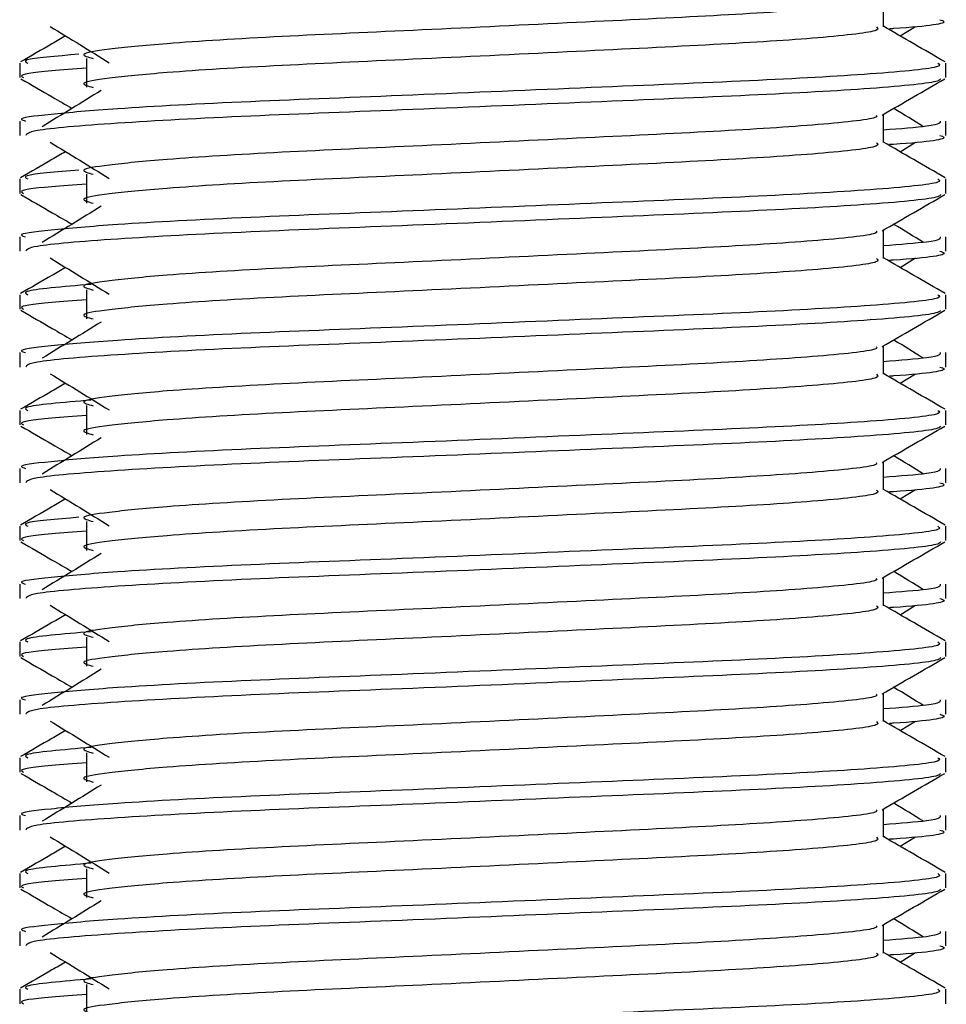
# Model space of a CAD drawing. Header units: millimetres. Extents: x 0 to 420, y 0 to 297.
# Tile 57 of 80: x 294.26 to 296, y 173.01 to 174.86. Entities that reach past the tile are written whole.
import ezdxf

# ---------------------------------------------------------------- set-up
doc = ezdxf.new("R2010")
doc.units = ezdxf.units.MM

msp = doc.modelspace()

# ---------------------------------------------------------------- linework, layer by layer
at = {"color": 7, "linetype": 'Continuous', "lineweight": 25}
for p, q in [((295.8862, 174.8453), (295.8862, 174.8984)), ((295.9176, 174.8282), (295.9467, 174.8461)), ((294.3875, 174.786), (294.3875, 174.7316)), ((294.2621, 174.777), (294.2621, 174.7498)), ((296.004, 174.7498), (296.004, 174.777)), ((295.8862, 174.6275), (295.8862, 174.6806)), ((294.2621, 174.6681), (294.2621, 174.641)), ((296.004, 174.641), (296.004, 174.6681)), ((295.9176, 174.6105), (295.9467, 174.6283)), ((294.3875, 174.5682), (294.3875, 174.5138)), ((294.2621, 174.5592), (294.2621, 174.5321)), ((296.004, 174.5321), (296.004, 174.5592)), ((295.8862, 174.4098), (295.8862, 174.4629)), ((294.2621, 174.4504), (294.2621, 174.4233)), ((296.004, 174.4233), (296.004, 174.4504)), ((295.9176, 174.3927), (295.9467, 174.4106)), ((294.2621, 174.3415), (294.2621, 174.3144)), ((294.3875, 174.3505), (294.3875, 174.2961)), ((296.004, 174.3144), (296.004, 174.3415)), ((294.2621, 174.2327), (294.2621, 174.2055)), ((295.8862, 174.1921), (295.8862, 174.2451)), ((296.004, 174.2055), (296.004, 174.2327)), ((295.9176, 174.175), (295.9467, 174.1929)), ((294.2621, 174.1238), (294.2621, 174.0966)), ((294.3875, 174.1328), (294.3875, 174.0783)), ((296.004, 174.0966), (296.004, 174.1238)), ((295.8862, 173.9743), (295.8862, 174.0274)), ((294.2621, 174.0149), (294.2621, 173.9878)), ((296.004, 173.9878), (296.004, 174.0149)), ((295.9176, 173.9573), (295.9467, 173.9751)), ((294.2621, 173.906), (294.2621, 173.8789)), ((294.3875, 173.915), (294.3875, 173.8606)), ((296.004, 173.8789), (296.004, 173.906)), ((295.8862, 173.7566), (295.8862, 173.8097)), ((294.2621, 173.7972), (294.2621, 173.77)), ((296.004, 173.77), (296.004, 173.7972)), ((295.9176, 173.7395), (295.9467, 173.7574)), ((294.3875, 173.6973), (294.3875, 173.6428)), ((294.2621, 173.6883), (294.2621, 173.6611)), ((296.004, 173.6611), (296.004, 173.6883)), ((295.8862, 173.5388), (295.8862, 173.5919)), ((294.2621, 173.5794), (294.2621, 173.5523)), ((296.004, 173.5523), (296.004, 173.5794)), ((295.9176, 173.5218), (295.9467, 173.5396)), ((294.3875, 173.4795), (294.3875, 173.4251)), ((294.2621, 173.4705), (294.2621, 173.4434)), ((296.004, 173.4434), (296.004, 173.4705)), ((294.2621, 173.3617), (294.2621, 173.3346)), ((295.8862, 173.3211), (295.8862, 173.3742)), ((296.004, 173.3346), (296.004, 173.3617)), ((295.9176, 173.304), (295.9467, 173.3219)), ((294.2621, 173.2528), (294.2621, 173.2256)), ((294.3875, 173.2618), (294.3875, 173.2074)), ((296.004, 173.2256), (296.004, 173.2528)), ((295.8862, 173.1033), (295.8862, 173.1564)), ((294.2621, 173.144), (294.2621, 173.1168)), ((296.004, 173.1168), (296.004, 173.144)), ((295.9176, 173.0863), (295.9467, 173.1041)), ((294.2621, 173.0351), (294.2621, 173.0079)), ((294.3875, 173.0441), (294.3875, 172.9896)), ((296.004, 173.0079), (296.004, 173.0351))]:
    msp.add_line(p, q, dxfattribs=at)
for points, knots in [([(295.8728, 174.8968), (295.8737, 174.8956), (295.8777, 174.8901), (295.7752, 174.8789), (295.5783, 174.8662), (295.3106, 174.8536), (295.02, 174.8392), (294.7447, 174.8272), (294.5413, 174.8148), (294.4241, 174.803), (294.3693, 174.7943), (294.3907, 174.7884), (294.4002, 174.7858)], [0, 0, 0, 0, 0.035107, 0.156135, 0.273953, 0.391653, 0.512699, 0.629093, 0.748412, 0.840135, 0.92875, 1, 1, 1, 1]), ([(294.3194, 174.8461), (294.338, 174.8347), (294.3751, 174.812), (294.4121, 174.7892), (294.4306, 174.7779)], [0, 0, 0, 0, 0.500011, 1, 1, 1, 1]), ([(295.8731, 174.8451), (295.8755, 174.843), (295.8827, 174.8367), (295.7767, 174.8245), (295.5779, 174.8118), (295.3107, 174.7991), (295.0199, 174.7848), (294.7447, 174.7727), (294.5413, 174.7604), (294.4241, 174.7485), (294.3693, 174.7398), (294.3907, 174.734), (294.4001, 174.7314)], [0, 0, 0, 0, 0.059132, 0.177163, 0.292064, 0.406849, 0.524898, 0.638409, 0.754774, 0.844226, 0.930647, 1, 1, 1, 1]), ([(296.0024, 174.7792), (295.9827, 174.7906), (295.9439, 174.813), (295.9052, 174.8354), (295.8862, 174.8464)], [0, 0, 0, 0, 0.508368, 1, 1, 1, 1]), ([(295.9927, 174.8587), (295.9959, 174.8577), (296.0121, 174.8525), (295.9728, 174.8462), (295.9005, 174.8416), (295.898, 174.8414)], [0, 0, 0, 0, 0.190296, 0.972093, 1, 1, 1, 1]), ([(294.3485, 174.8282), (294.34, 174.8233), (294.3117, 174.8069), (294.2834, 174.7906), (294.2637, 174.7792)], [0, 0, 0, 0, 0.303338, 1, 1, 1, 1]), ([(294.3733, 174.7938), (294.3306, 174.7901), (294.2629, 174.7843), (294.2733, 174.779), (294.2772, 174.777)], [0, 0, 0, 0, 0.6298517, 1, 1, 1, 1]), ([(295.9889, 174.777), (295.9917, 174.7749), (295.9998, 174.7686), (295.8774, 174.7565), (295.6475, 174.7438), (295.3386, 174.7311), (295.0022, 174.7167), (294.6842, 174.7047), (294.4478, 174.6923), (294.3154, 174.6805), (294.2549, 174.6734), (294.2696, 174.6691), (294.273, 174.6681)], [0, 0, 0, 0, 0.061077, 0.184512, 0.304677, 0.424721, 0.548174, 0.666888, 0.788581, 0.882129, 0.97251, 1, 1, 1, 1]), ([(294.3875, 174.7674), (294.3643, 174.7657), (294.2931, 174.7605), (294.2592, 174.755), (294.2674, 174.7508), (294.2693, 174.7498)], [0, 0, 0, 0, 0.270543, 0.831179, 1, 1, 1, 1]), ([(294.2642, 174.7476), (294.2839, 174.7362), (294.316, 174.7177), (294.3481, 174.6991), (294.3605, 174.6919)], [0, 0, 0, 0, 0.61317, 1, 1, 1, 1]), ([(295.9936, 174.7475), (295.9929, 174.7461), (295.9902, 174.7405), (295.8776, 174.7292), (295.6475, 174.7165), (295.3385, 174.7039), (295.0025, 174.6895), (294.683, 174.6775), (294.4316, 174.664), (294.2801, 174.6511), (294.2754, 174.644), (294.2734, 174.641)], [0, 0, 0, 0, 0.039912, 0.166158, 0.289058, 0.411836, 0.5381, 0.659517, 0.783982, 0.909693, 1, 1, 1, 1]), ([(295.8838, 174.6793), (295.9035, 174.6907), (295.9429, 174.7135), (295.9823, 174.7362), (296.002, 174.7476)], [0, 0, 0, 0, 0.499936, 1, 1, 1, 1]), ([(294.4156, 174.7256), (294.397, 174.7143), (294.3599, 174.6915), (294.3229, 174.6688), (294.3044, 174.6574)], [0, 0, 0, 0, 0.49999, 1, 1, 1, 1]), ([(295.8728, 174.6791), (295.8737, 174.6779), (295.8777, 174.6724), (295.7752, 174.6612), (295.5783, 174.6485), (295.3106, 174.6358), (295.02, 174.6215), (294.7447, 174.6094), (294.5413, 174.597), (294.4241, 174.5852), (294.3693, 174.5765), (294.3907, 174.5707), (294.4002, 174.568)], [0, 0, 0, 0, 0.035107, 0.156135, 0.273953, 0.391653, 0.512699, 0.629093, 0.748412, 0.840135, 0.92875, 1, 1, 1, 1]), ([(295.9618, 174.6574), (295.9432, 174.6688), (295.9245, 174.6803), (295.9058, 174.6918), (295.9056, 174.6919)], [0, 0, 0, 0, 0.989832, 1, 1, 1, 1]), ([(295.9931, 174.6681), (295.9936, 174.6649), (295.9945, 174.6594), (295.9176, 174.6534), (295.8862, 174.651)], [0, 0, 0, 0, 0.590683, 1, 1, 1, 1]), ([(295.9927, 174.641), (295.9959, 174.64), (296.0121, 174.6348), (295.9728, 174.6285), (295.9005, 174.6238), (295.898, 174.6237)], [0, 0, 0, 0, 0.190296, 0.972093, 1, 1, 1, 1]), ([(294.3194, 174.6283), (294.338, 174.617), (294.3751, 174.5942), (294.4121, 174.5715), (294.4306, 174.5601)], [0, 0, 0, 0, 0.500011, 1, 1, 1, 1]), ([(295.8731, 174.6274), (295.8755, 174.6253), (295.8827, 174.6189), (295.7767, 174.6068), (295.5779, 174.5941), (295.3107, 174.5814), (295.0199, 174.567), (294.7447, 174.555), (294.5413, 174.5426), (294.4241, 174.5308), (294.3693, 174.5221), (294.3907, 174.5162), (294.4001, 174.5136)], [0, 0, 0, 0, 0.059132, 0.177163, 0.292064, 0.406849, 0.524898, 0.638409, 0.754774, 0.844226, 0.930647, 1, 1, 1, 1]), ([(296.0024, 174.5614), (295.9827, 174.5728), (295.9439, 174.5952), (295.9052, 174.6176), (295.8862, 174.6287)], [0, 0, 0, 0, 0.508368, 1, 1, 1, 1]), ([(294.3485, 174.6105), (294.34, 174.6055), (294.3117, 174.5892), (294.2834, 174.5728), (294.2637, 174.5614)], [0, 0, 0, 0, 0.3033381, 1, 1, 1, 1]), ([(294.3733, 174.576), (294.3306, 174.5724), (294.2629, 174.5666), (294.2733, 174.5612), (294.2772, 174.5592)], [0, 0, 0, 0, 0.6298517, 1, 1, 1, 1]), ([(295.9889, 174.5592), (295.9917, 174.5572), (295.9998, 174.5509), (295.8774, 174.5387), (295.6475, 174.526), (295.3386, 174.5133), (295.0022, 174.499), (294.6842, 174.4869), (294.4478, 174.4746), (294.3154, 174.4627), (294.2549, 174.4556), (294.2696, 174.4514), (294.273, 174.4504)], [0, 0, 0, 0, 0.061077, 0.184512, 0.304677, 0.424721, 0.548174, 0.666888, 0.788581, 0.882129, 0.97251, 1, 1, 1, 1]), ([(294.3875, 174.5497), (294.3643, 174.548), (294.2931, 174.5428), (294.2592, 174.5373), (294.2674, 174.5331), (294.2693, 174.5321)], [0, 0, 0, 0, 0.270543, 0.831179, 1, 1, 1, 1]), ([(294.2642, 174.5299), (294.2839, 174.5185), (294.316, 174.4999), (294.3481, 174.4813), (294.3605, 174.4741)], [0, 0, 0, 0, 0.61317, 1, 1, 1, 1]), ([(295.9936, 174.5298), (295.9929, 174.5284), (295.9902, 174.5228), (295.8776, 174.5115), (295.6475, 174.4988), (295.3385, 174.4861), (295.0025, 174.4718), (294.683, 174.4597), (294.4316, 174.4462), (294.2801, 174.4334), (294.2754, 174.4263), (294.2734, 174.4233)], [0, 0, 0, 0, 0.039912, 0.166158, 0.289058, 0.411836, 0.5381, 0.659517, 0.783982, 0.909693, 1, 1, 1, 1]), ([(295.8838, 174.4615), (295.9035, 174.4729), (295.9429, 174.4957), (295.9823, 174.5185), (296.002, 174.5299)], [0, 0, 0, 0, 0.499936, 1, 1, 1, 1]), ([(294.4156, 174.5079), (294.397, 174.4965), (294.3599, 174.4738), (294.3229, 174.4511), (294.3044, 174.4397)], [0, 0, 0, 0, 0.49999, 1, 1, 1, 1]), ([(295.9618, 174.4397), (295.9432, 174.4511), (295.9245, 174.4625), (295.9058, 174.474), (295.9056, 174.4741)], [0, 0, 0, 0, 0.989832, 1, 1, 1, 1]), ([(295.8728, 174.4613), (295.8737, 174.4601), (295.8777, 174.4546), (295.7752, 174.4434), (295.5783, 174.4308), (295.3106, 174.4181), (295.02, 174.4037), (294.7447, 174.3917), (294.5413, 174.3793), (294.4241, 174.3675), (294.3693, 174.3588), (294.3907, 174.3529), (294.4002, 174.3503)], [0, 0, 0, 0, 0.035107, 0.156135, 0.273953, 0.391653, 0.512699, 0.629093, 0.748412, 0.840135, 0.92875, 1, 1, 1, 1]), ([(295.9931, 174.4504), (295.9936, 174.4472), (295.9945, 174.4417), (295.9176, 174.4357), (295.8862, 174.4332)], [0, 0, 0, 0, 0.590683, 1, 1, 1, 1]), ([(295.9927, 174.4233), (295.9959, 174.4222), (296.0121, 174.417), (295.9728, 174.4107), (295.9005, 174.4061), (295.898, 174.4059)], [0, 0, 0, 0, 0.190296, 0.972093, 1, 1, 1, 1]), ([(294.3194, 174.4106), (294.338, 174.3992), (294.3751, 174.3765), (294.4121, 174.3538), (294.4306, 174.3424)], [0, 0, 0, 0, 0.500011, 1, 1, 1, 1]), ([(295.8731, 174.4096), (295.8755, 174.4075), (295.8827, 174.4012), (295.7767, 174.389), (295.5779, 174.3763), (295.3107, 174.3637), (295.0199, 174.3493), (294.7447, 174.3372), (294.5413, 174.3249), (294.4241, 174.3131), (294.3693, 174.3044), (294.3907, 174.2985), (294.4001, 174.2959)], [0, 0, 0, 0, 0.059132, 0.1771634, 0.2920638, 0.4068492, 0.5248979, 0.6384095, 0.7547738, 0.8442256, 0.9306466, 1, 1, 1, 1]), ([(296.0024, 174.3437), (295.9827, 174.3551), (295.9439, 174.3775), (295.9052, 174.3999), (295.8862, 174.4109)], [0, 0, 0, 0, 0.508368, 1, 1, 1, 1]), ([(294.3485, 174.3927), (294.34, 174.3878), (294.3117, 174.3714), (294.2834, 174.3551), (294.2637, 174.3437)], [0, 0, 0, 0, 0.303338, 1, 1, 1, 1]), ([(294.3968, 174.3609), (294.3428, 174.3564), (294.2633, 174.3497), (294.2738, 174.3435), (294.2772, 174.3415)], [0, 0, 0, 0, 0.678995, 1, 1, 1, 1]), ([(295.9889, 174.3415), (295.9917, 174.3394), (295.9998, 174.3331), (295.8774, 174.321), (295.6475, 174.3083), (295.3386, 174.2956), (295.0022, 174.2812), (294.6842, 174.2692), (294.4478, 174.2568), (294.3154, 174.245), (294.2549, 174.2379), (294.2696, 174.2336), (294.273, 174.2327)], [0, 0, 0, 0, 0.061077, 0.184512, 0.304677, 0.424721, 0.548174, 0.666888, 0.788581, 0.882129, 0.97251, 1, 1, 1, 1]), ([(294.3875, 174.3319), (294.3643, 174.3303), (294.2931, 174.325), (294.2592, 174.3195), (294.2674, 174.3153), (294.2693, 174.3144)], [0, 0, 0, 0, 0.270543, 0.831179, 1, 1, 1, 1]), ([(294.2642, 174.3122), (294.2839, 174.3008), (294.316, 174.2822), (294.3481, 174.2636), (294.3605, 174.2564)], [0, 0, 0, 0, 0.61317, 1, 1, 1, 1]), ([(295.9936, 174.312), (295.9929, 174.3107), (295.9902, 174.305), (295.8776, 174.2938), (295.6475, 174.2811), (295.3385, 174.2684), (295.0025, 174.254), (294.683, 174.242), (294.4316, 174.2285), (294.2801, 174.2157), (294.2754, 174.2085), (294.2734, 174.2055)], [0, 0, 0, 0, 0.039912, 0.166158, 0.289058, 0.411836, 0.5381, 0.659517, 0.783982, 0.909693, 1, 1, 1, 1]), ([(295.8838, 174.2438), (295.9035, 174.2552), (295.9429, 174.278), (295.9823, 174.3008), (296.002, 174.3122)], [0, 0, 0, 0, 0.499936, 1, 1, 1, 1]), ([(294.4156, 174.2901), (294.397, 174.2788), (294.3599, 174.256), (294.3229, 174.2333), (294.3044, 174.2219)], [0, 0, 0, 0, 0.49999, 1, 1, 1, 1]), ([(295.9618, 174.2219), (295.9432, 174.2333), (295.9245, 174.2448), (295.9058, 174.2563), (295.9056, 174.2564)], [0, 0, 0, 0, 0.989832, 1, 1, 1, 1]), ([(295.8728, 174.2436), (295.8737, 174.2424), (295.8777, 174.2369), (295.7752, 174.2257), (295.5783, 174.213), (295.3106, 174.2003), (295.02, 174.186), (294.7447, 174.1739), (294.5413, 174.1616), (294.4241, 174.1497), (294.3693, 174.1411), (294.3907, 174.1352), (294.4002, 174.1326)], [0, 0, 0, 0, 0.035107, 0.156135, 0.273953, 0.391653, 0.512699, 0.629093, 0.748412, 0.840135, 0.92875, 1, 1, 1, 1]), ([(295.9931, 174.2327), (295.9936, 174.2294), (295.9945, 174.2239), (295.9176, 174.2179), (295.8862, 174.2155)], [0, 0, 0, 0, 0.590683, 1, 1, 1, 1]), ([(296.0024, 174.1259), (295.9827, 174.1373), (295.9439, 174.1597), (295.9052, 174.1822), (295.8862, 174.1932)], [0, 0, 0, 0, 0.508368, 1, 1, 1, 1]), ([(295.9927, 174.2055), (295.9959, 174.2045), (296.0121, 174.1993), (295.9728, 174.193), (295.9005, 174.1883), (295.898, 174.1882)], [0, 0, 0, 0, 0.190296, 0.972093, 1, 1, 1, 1]), ([(294.3485, 174.175), (294.34, 174.17), (294.3117, 174.1537), (294.2834, 174.1373), (294.2637, 174.1259)], [0, 0, 0, 0, 0.303338, 1, 1, 1, 1]), ([(294.3194, 174.1929), (294.338, 174.1815), (294.3751, 174.1588), (294.4121, 174.136), (294.4306, 174.1247)], [0, 0, 0, 0, 0.500011, 1, 1, 1, 1]), ([(295.8731, 174.1919), (295.8755, 174.1898), (295.8827, 174.1834), (295.7767, 174.1713), (295.5779, 174.1586), (295.3107, 174.1459), (295.0199, 174.1315), (294.7447, 174.1195), (294.5413, 174.1071), (294.4241, 174.0953), (294.3693, 174.0866), (294.3907, 174.0808), (294.4001, 174.0781)], [0, 0, 0, 0, 0.059132, 0.177163, 0.292064, 0.406849, 0.524898, 0.638409, 0.754774, 0.844226, 0.930647, 1, 1, 1, 1]), ([(294.3968, 174.1432), (294.3428, 174.1386), (294.2633, 174.1319), (294.2738, 174.1257), (294.2772, 174.1238)], [0, 0, 0, 0, 0.678995, 1, 1, 1, 1]), ([(295.9889, 174.1238), (295.9917, 174.1217), (295.9998, 174.1154), (295.8774, 174.1032), (295.6475, 174.0905), (295.3386, 174.0779), (295.0022, 174.0635), (294.6842, 174.0514), (294.4478, 174.0391), (294.3154, 174.0273), (294.2549, 174.0201), (294.2696, 174.0159), (294.273, 174.0149)], [0, 0, 0, 0, 0.061077, 0.184512, 0.304677, 0.424721, 0.548174, 0.666888, 0.788581, 0.882129, 0.97251, 1, 1, 1, 1]), ([(294.3875, 174.1142), (294.3643, 174.1125), (294.2931, 174.1073), (294.2592, 174.1018), (294.2674, 174.0976), (294.2693, 174.0966)], [0, 0, 0, 0, 0.270543, 0.831179, 1, 1, 1, 1]), ([(294.2642, 174.0944), (294.2839, 174.083), (294.316, 174.0644), (294.3481, 174.0458), (294.3605, 174.0386)], [0, 0, 0, 0, 0.61317, 1, 1, 1, 1]), ([(295.9936, 174.0943), (295.9929, 174.0929), (295.9902, 174.0873), (295.8776, 174.076), (295.6475, 174.0633), (295.3385, 174.0506), (295.0025, 174.0363), (294.683, 174.0242), (294.4316, 174.0108), (294.2801, 173.9979), (294.2754, 173.9908), (294.2734, 173.9878)], [0, 0, 0, 0, 0.039912, 0.166158, 0.289058, 0.411836, 0.5381, 0.659517, 0.783982, 0.909693, 1, 1, 1, 1]), ([(295.8838, 174.026), (295.9035, 174.0374), (295.9429, 174.0602), (295.9823, 174.083), (296.002, 174.0944)], [0, 0, 0, 0, 0.499936, 1, 1, 1, 1]), ([(294.4156, 174.0724), (294.397, 174.061), (294.3599, 174.0383), (294.3229, 174.0156), (294.3044, 174.0042)], [0, 0, 0, 0, 0.49999, 1, 1, 1, 1]), ([(295.9618, 174.0042), (295.9432, 174.0156), (295.9245, 174.0271), (295.9058, 174.0385), (295.9056, 174.0386)], [0, 0, 0, 0, 0.989832, 1, 1, 1, 1]), ([(295.8728, 174.0259), (295.8737, 174.0246), (295.8777, 174.0192), (295.7752, 174.008), (295.5783, 173.9953), (295.3106, 173.9826), (295.02, 173.9682), (294.7447, 173.9562), (294.5413, 173.9438), (294.4241, 173.932), (294.3693, 173.9233), (294.3907, 173.9174), (294.4002, 173.9148)], [0, 0, 0, 0, 0.035107, 0.156135, 0.273953, 0.391653, 0.512699, 0.629093, 0.748412, 0.840135, 0.92875, 1, 1, 1, 1]), ([(295.9931, 174.0149), (295.9936, 174.0117), (295.9945, 174.0062), (295.9176, 174.0002), (295.8862, 173.9977)], [0, 0, 0, 0, 0.590683, 1, 1, 1, 1]), ([(294.3194, 173.9751), (294.338, 173.9637), (294.3751, 173.941), (294.4121, 173.9183), (294.4306, 173.9069)], [0, 0, 0, 0, 0.500011, 1, 1, 1, 1]), ([(295.8731, 173.9741), (295.8755, 173.972), (295.8827, 173.9657), (295.7767, 173.9535), (295.5779, 173.9408), (295.3107, 173.9282), (295.0199, 173.9138), (294.7447, 173.9018), (294.5413, 173.8894), (294.4241, 173.8776), (294.3693, 173.8689), (294.3907, 173.863), (294.4001, 173.8604)], [0, 0, 0, 0, 0.059132, 0.177163, 0.292064, 0.406849, 0.524898, 0.638409, 0.754774, 0.844226, 0.930647, 1, 1, 1, 1]), ([(296.0024, 173.9082), (295.9827, 173.9196), (295.9439, 173.942), (295.9052, 173.9644), (295.8862, 173.9754)], [0, 0, 0, 0, 0.508368, 1, 1, 1, 1]), ([(295.9927, 173.9878), (295.9959, 173.9868), (296.0121, 173.9816), (295.9728, 173.9753), (295.9005, 173.9706), (295.898, 173.9704)], [0, 0, 0, 0, 0.190296, 0.972093, 1, 1, 1, 1]), ([(294.3485, 173.9573), (294.34, 173.9523), (294.3117, 173.9359), (294.2834, 173.9196), (294.2637, 173.9082)], [0, 0, 0, 0, 0.303338, 1, 1, 1, 1]), ([(294.3733, 173.9228), (294.3306, 173.9192), (294.2629, 173.9134), (294.2733, 173.908), (294.2772, 173.906)], [0, 0, 0, 0, 0.629852, 1, 1, 1, 1]), ([(295.9889, 173.906), (295.9917, 173.9039), (295.9998, 173.8976), (295.8774, 173.8855), (295.6475, 173.8728), (295.3386, 173.8601), (295.0022, 173.8457), (294.6842, 173.8337), (294.4478, 173.8213), (294.3154, 173.8095), (294.2549, 173.8024), (294.2696, 173.7982), (294.273, 173.7972)], [0, 0, 0, 0, 0.061077, 0.184512, 0.304677, 0.424721, 0.548174, 0.666888, 0.788581, 0.882129, 0.97251, 1, 1, 1, 1]), ([(294.3875, 173.8965), (294.3643, 173.8948), (294.2931, 173.8896), (294.2592, 173.884), (294.2674, 173.8798), (294.2693, 173.8789)], [0, 0, 0, 0, 0.270543, 0.831179, 1, 1, 1, 1]), ([(294.2642, 173.8767), (294.2839, 173.8653), (294.316, 173.8467), (294.3481, 173.8281), (294.3605, 173.8209)], [0, 0, 0, 0, 0.61317, 1, 1, 1, 1]), ([(295.9936, 173.8765), (295.9929, 173.8752), (295.9902, 173.8696), (295.8776, 173.8583), (295.6475, 173.8456), (295.3385, 173.8329), (295.0025, 173.8185), (294.683, 173.8065), (294.4316, 173.793), (294.2801, 173.7802), (294.2754, 173.773), (294.2734, 173.77)], [0, 0, 0, 0, 0.039912, 0.166158, 0.289058, 0.411836, 0.5381, 0.659517, 0.783982, 0.909693, 1, 1, 1, 1]), ([(295.8838, 173.8083), (295.9035, 173.8197), (295.9429, 173.8425), (295.9823, 173.8653), (296.002, 173.8767)], [0, 0, 0, 0, 0.499936, 1, 1, 1, 1]), ([(294.4156, 173.8547), (294.397, 173.8433), (294.3599, 173.8206), (294.3229, 173.7978), (294.3044, 173.7865)], [0, 0, 0, 0, 0.49999, 1, 1, 1, 1]), ([(295.8728, 173.8081), (295.8737, 173.8069), (295.8777, 173.8014), (295.7752, 173.7902), (295.5783, 173.7775), (295.3106, 173.7649), (295.02, 173.7505), (294.7447, 173.7384), (294.5413, 173.7261), (294.4241, 173.7143), (294.3693, 173.7056), (294.3907, 173.6997), (294.4002, 173.6971)], [0, 0, 0, 0, 0.035107, 0.156135, 0.273953, 0.391653, 0.512699, 0.629093, 0.748412, 0.840135, 0.92875, 1, 1, 1, 1]), ([(295.9618, 173.7865), (295.9432, 173.7978), (295.9245, 173.8093), (295.9058, 173.8208), (295.9056, 173.8209)], [0, 0, 0, 0, 0.989832, 1, 1, 1, 1]), ([(295.9931, 173.7972), (295.9936, 173.7939), (295.9945, 173.7884), (295.9176, 173.7824), (295.8862, 173.78)], [0, 0, 0, 0, 0.590683, 1, 1, 1, 1]), ([(295.9927, 173.77), (295.9959, 173.769), (296.0121, 173.7638), (295.9728, 173.7575), (295.9005, 173.7529), (295.898, 173.7527)], [0, 0, 0, 0, 0.190296, 0.972093, 1, 1, 1, 1]), ([(294.3194, 173.7574), (294.338, 173.746), (294.3751, 173.7233), (294.4121, 173.7005), (294.4306, 173.6892)], [0, 0, 0, 0, 0.500011, 1, 1, 1, 1]), ([(295.8731, 173.7564), (295.8755, 173.7543), (295.8827, 173.748), (295.7767, 173.7358), (295.5779, 173.7231), (295.3107, 173.7104), (295.0199, 173.6961), (294.7447, 173.684), (294.5413, 173.6716), (294.4241, 173.6598), (294.3693, 173.6511), (294.3907, 173.6453), (294.4001, 173.6427)], [0, 0, 0, 0, 0.059132, 0.177163, 0.292064, 0.406849, 0.524898, 0.638409, 0.754774, 0.844226, 0.930647, 1, 1, 1, 1]), ([(296.0024, 173.6905), (295.9827, 173.7018), (295.9439, 173.7243), (295.9052, 173.7467), (295.8862, 173.7577)], [0, 0, 0, 0, 0.508368, 1, 1, 1, 1]), ([(294.3485, 173.7395), (294.34, 173.7346), (294.3117, 173.7182), (294.2834, 173.7018), (294.2637, 173.6905)], [0, 0, 0, 0, 0.303338, 1, 1, 1, 1]), ([(294.3968, 173.7077), (294.3428, 173.7032), (294.2633, 173.6964), (294.2738, 173.6903), (294.2772, 173.6883)], [0, 0, 0, 0, 0.678995, 1, 1, 1, 1]), ([(295.9889, 173.6883), (295.9917, 173.6862), (295.9998, 173.6799), (295.8774, 173.6678), (295.6475, 173.6551), (295.3386, 173.6424), (295.0022, 173.628), (294.6842, 173.616), (294.4478, 173.6036), (294.3154, 173.5918), (294.2549, 173.5847), (294.2696, 173.5804), (294.273, 173.5794)], [0, 0, 0, 0, 0.061077, 0.184512, 0.304677, 0.424721, 0.548174, 0.666888, 0.788581, 0.882129, 0.97251, 1, 1, 1, 1]), ([(294.3875, 173.6787), (294.3643, 173.677), (294.2931, 173.6718), (294.2592, 173.6663), (294.2674, 173.6621), (294.2693, 173.6611)], [0, 0, 0, 0, 0.270543, 0.831179, 1, 1, 1, 1]), ([(294.2642, 173.6589), (294.2839, 173.6475), (294.316, 173.629), (294.3481, 173.6104), (294.3605, 173.6032)], [0, 0, 0, 0, 0.61317, 1, 1, 1, 1]), ([(295.9936, 173.6588), (295.9929, 173.6574), (295.9902, 173.6518), (295.8776, 173.6405), (295.6475, 173.6278), (295.3385, 173.6152), (295.0025, 173.6008), (294.683, 173.5888), (294.4316, 173.5753), (294.2801, 173.5624), (294.2754, 173.5553), (294.2734, 173.5523)], [0, 0, 0, 0, 0.0399117, 0.1661575, 0.2890582, 0.4118359, 0.5381002, 0.6595169, 0.7839817, 0.9096926, 1, 1, 1, 1]), ([(295.8838, 173.5906), (295.9035, 173.6019), (295.9429, 173.6248), (295.9823, 173.6475), (296.002, 173.6589)], [0, 0, 0, 0, 0.499936, 1, 1, 1, 1]), ([(294.4156, 173.6369), (294.397, 173.6255), (294.3599, 173.6028), (294.3229, 173.5801), (294.3044, 173.5687)], [0, 0, 0, 0, 0.49999, 1, 1, 1, 1]), ([(295.9618, 173.5687), (295.9432, 173.5801), (295.9245, 173.5916), (295.9058, 173.6031), (295.9056, 173.6032)], [0, 0, 0, 0, 0.989832, 1, 1, 1, 1]), ([(295.8728, 173.5904), (295.8737, 173.5892), (295.8777, 173.5837), (295.7752, 173.5725), (295.5783, 173.5598), (295.3106, 173.5471), (295.02, 173.5327), (294.7447, 173.5207), (294.5413, 173.5083), (294.4241, 173.4965), (294.3693, 173.4878), (294.3907, 173.482), (294.4002, 173.4793)], [0, 0, 0, 0, 0.035107, 0.156135, 0.273953, 0.391653, 0.512699, 0.629093, 0.748412, 0.840135, 0.92875, 1, 1, 1, 1]), ([(295.9931, 173.5794), (295.9936, 173.5762), (295.9945, 173.5707), (295.9176, 173.5647), (295.8862, 173.5623)], [0, 0, 0, 0, 0.590683, 1, 1, 1, 1]), ([(295.9927, 173.5523), (295.9959, 173.5513), (296.0121, 173.5461), (295.9728, 173.5398), (295.9005, 173.5351), (295.898, 173.535)], [0, 0, 0, 0, 0.190296, 0.972093, 1, 1, 1, 1]), ([(294.3194, 173.5396), (294.338, 173.5283), (294.3751, 173.5055), (294.4121, 173.4828), (294.4306, 173.4714)], [0, 0, 0, 0, 0.500011, 1, 1, 1, 1]), ([(295.8731, 173.5387), (295.8755, 173.5366), (295.8827, 173.5302), (295.7767, 173.5181), (295.5779, 173.5054), (295.3107, 173.4927), (295.0199, 173.4783), (294.7447, 173.4663), (294.5413, 173.4539), (294.4241, 173.4421), (294.3693, 173.4334), (294.3907, 173.4275), (294.4001, 173.4249)], [0, 0, 0, 0, 0.059132, 0.177163, 0.292064, 0.406849, 0.524898, 0.638409, 0.754774, 0.844226, 0.930647, 1, 1, 1, 1]), ([(296.0024, 173.4727), (295.9827, 173.4841), (295.9439, 173.5065), (295.9052, 173.5289), (295.8862, 173.54)], [0, 0, 0, 0, 0.508368, 1, 1, 1, 1]), ([(294.3485, 173.5218), (294.34, 173.5168), (294.3117, 173.5005), (294.2834, 173.4841), (294.2637, 173.4727)], [0, 0, 0, 0, 0.303338, 1, 1, 1, 1]), ([(294.3968, 173.49), (294.3428, 173.4854), (294.2633, 173.4787), (294.2738, 173.4725), (294.2772, 173.4705)], [0, 0, 0, 0, 0.678995, 1, 1, 1, 1]), ([(295.9889, 173.4705), (295.9917, 173.4685), (295.9998, 173.4622), (295.8774, 173.45), (295.6475, 173.4373), (295.3386, 173.4246), (295.0022, 173.4103), (294.6842, 173.3982), (294.4478, 173.3859), (294.3154, 173.374), (294.2549, 173.3669), (294.2696, 173.3627), (294.273, 173.3617)], [0, 0, 0, 0, 0.061077, 0.184512, 0.304677, 0.424721, 0.548174, 0.666888, 0.788581, 0.882129, 0.97251, 1, 1, 1, 1]), ([(294.3875, 173.461), (294.3643, 173.4593), (294.2931, 173.4541), (294.2592, 173.4486), (294.2674, 173.4444), (294.2693, 173.4434)], [0, 0, 0, 0, 0.270543, 0.831179, 1, 1, 1, 1]), ([(294.2642, 173.4412), (294.2839, 173.4298), (294.316, 173.4112), (294.3481, 173.3926), (294.3605, 173.3854)], [0, 0, 0, 0, 0.61317, 1, 1, 1, 1]), ([(295.9936, 173.441), (295.9929, 173.4397), (295.9902, 173.4341), (295.8776, 173.4228), (295.6475, 173.4101), (295.3385, 173.3974), (295.0025, 173.383), (294.683, 173.371), (294.4316, 173.3575), (294.2801, 173.3447), (294.2754, 173.3375), (294.2734, 173.3346)], [0, 0, 0, 0, 0.039912, 0.166158, 0.289058, 0.411836, 0.5381, 0.659517, 0.783982, 0.909693, 1, 1, 1, 1]), ([(295.8838, 173.3728), (295.9035, 173.3842), (295.9429, 173.407), (295.9823, 173.4298), (296.002, 173.4412)], [0, 0, 0, 0, 0.499936, 1, 1, 1, 1]), ([(294.4156, 173.4192), (294.397, 173.4078), (294.3599, 173.3851), (294.3229, 173.3623), (294.3044, 173.351)], [0, 0, 0, 0, 0.49999, 1, 1, 1, 1]), ([(295.9618, 173.351), (295.9432, 173.3623), (295.9245, 173.3738), (295.9058, 173.3853), (295.9056, 173.3854)], [0, 0, 0, 0, 0.989832, 1, 1, 1, 1]), ([(295.8728, 173.3726), (295.8737, 173.3714), (295.8777, 173.3659), (295.7752, 173.3547), (295.5783, 173.3421), (295.3106, 173.3294), (295.02, 173.315), (294.7447, 173.303), (294.5413, 173.2906), (294.4241, 173.2788), (294.3693, 173.2701), (294.3907, 173.2642), (294.4002, 173.2616)], [0, 0, 0, 0, 0.035107, 0.156135, 0.273953, 0.391653, 0.512699, 0.629093, 0.748412, 0.840135, 0.92875, 1, 1, 1, 1]), ([(295.9931, 173.3617), (295.9936, 173.3584), (295.9945, 173.3529), (295.9176, 173.347), (295.8862, 173.3445)], [0, 0, 0, 0, 0.590683, 1, 1, 1, 1]), ([(295.9927, 173.3346), (295.9959, 173.3335), (296.0121, 173.3283), (295.9728, 173.322), (295.9005, 173.3174), (295.898, 173.3172)], [0, 0, 0, 0, 0.190296, 0.972093, 1, 1, 1, 1]), ([(294.3194, 173.3219), (294.338, 173.3105), (294.3751, 173.2878), (294.4121, 173.2651), (294.4306, 173.2537)], [0, 0, 0, 0, 0.500011, 1, 1, 1, 1]), ([(295.8731, 173.3209), (295.8755, 173.3188), (295.8827, 173.3125), (295.7767, 173.3003), (295.5779, 173.2876), (295.3107, 173.2749), (295.0199, 173.2606), (294.7447, 173.2485), (294.5413, 173.2362), (294.4241, 173.2243), (294.3693, 173.2157), (294.3907, 173.2098), (294.4001, 173.2072)], [0, 0, 0, 0, 0.059132, 0.177163, 0.292064, 0.406849, 0.524898, 0.638409, 0.754774, 0.844226, 0.930647, 1, 1, 1, 1]), ([(296.0024, 173.255), (295.9827, 173.2664), (295.9439, 173.2888), (295.9052, 173.3112), (295.8862, 173.3222)], [0, 0, 0, 0, 0.508368, 1, 1, 1, 1]), ([(294.3485, 173.304), (294.34, 173.2991), (294.3117, 173.2827), (294.2834, 173.2664), (294.2637, 173.255)], [0, 0, 0, 0, 0.303338, 1, 1, 1, 1]), ([(294.3968, 173.2722), (294.3428, 173.2677), (294.2633, 173.261), (294.2738, 173.2548), (294.2772, 173.2528)], [0, 0, 0, 0, 0.678995, 1, 1, 1, 1]), ([(295.9889, 173.2528), (295.9917, 173.2507), (295.9998, 173.2444), (295.8774, 173.2323), (295.6475, 173.2196), (295.3386, 173.2069), (295.0022, 173.1925), (294.6842, 173.1805), (294.4478, 173.1681), (294.3154, 173.1563), (294.2549, 173.1492), (294.2696, 173.1449), (294.273, 173.144)], [0, 0, 0, 0, 0.0610772, 0.1845123, 0.3046768, 0.4247211, 0.5481742, 0.6668878, 0.7885815, 0.8821287, 0.9725098, 1, 1, 1, 1]), ([(294.3875, 173.2432), (294.3643, 173.2415), (294.2931, 173.2363), (294.2592, 173.2308), (294.2674, 173.2266), (294.2693, 173.2256)], [0, 0, 0, 0, 0.270543, 0.831179, 1, 1, 1, 1]), ([(294.2642, 173.2235), (294.2839, 173.2121), (294.316, 173.1935), (294.3481, 173.1749), (294.3605, 173.1677)], [0, 0, 0, 0, 0.61317, 1, 1, 1, 1]), ([(295.9936, 173.2233), (295.9929, 173.222), (295.9902, 173.2163), (295.8776, 173.205), (295.6475, 173.1924), (295.3385, 173.1797), (295.0025, 173.1653), (294.683, 173.1533), (294.4316, 173.1398), (294.2801, 173.1269), (294.2754, 173.1198), (294.2734, 173.1168)], [0, 0, 0, 0, 0.0399117, 0.1661575, 0.2890582, 0.4118359, 0.5381002, 0.6595169, 0.7839817, 0.9096926, 1, 1, 1, 1]), ([(295.8838, 173.1551), (295.9035, 173.1665), (295.9429, 173.1893), (295.9823, 173.2121), (296.002, 173.2235)], [0, 0, 0, 0, 0.499936, 1, 1, 1, 1]), ([(294.4156, 173.2014), (294.397, 173.1901), (294.3599, 173.1673), (294.3229, 173.1446), (294.3044, 173.1332)], [0, 0, 0, 0, 0.49999, 1, 1, 1, 1]), ([(295.9618, 173.1332), (295.9432, 173.1446), (295.9245, 173.1561), (295.9058, 173.1676), (295.9056, 173.1677)], [0, 0, 0, 0, 0.989832, 1, 1, 1, 1]), ([(295.8728, 173.1549), (295.8737, 173.1537), (295.8777, 173.1482), (295.7752, 173.137), (295.5783, 173.1243), (295.3106, 173.1116), (295.02, 173.0973), (294.7447, 173.0852), (294.5413, 173.0729), (294.4241, 173.061), (294.3693, 173.0523), (294.3907, 173.0465), (294.4002, 173.0439)], [0, 0, 0, 0, 0.035107, 0.156135, 0.273953, 0.391653, 0.512699, 0.629093, 0.748412, 0.840135, 0.92875, 1, 1, 1, 1]), ([(295.9931, 173.144), (295.9936, 173.1407), (295.9945, 173.1352), (295.9176, 173.1292), (295.8862, 173.1268)], [0, 0, 0, 0, 0.590683, 1, 1, 1, 1]), ([(294.3194, 173.1041), (294.338, 173.0928), (294.3751, 173.07), (294.4121, 173.0473), (294.4306, 173.036)], [0, 0, 0, 0, 0.500011, 1, 1, 1, 1]), ([(295.8731, 173.1032), (295.8755, 173.1011), (295.8827, 173.0947), (295.7767, 173.0826), (295.5779, 173.0699), (295.3107, 173.0572), (295.0199, 173.0428), (294.7447, 173.0308), (294.5413, 173.0184), (294.4241, 173.0066), (294.3693, 172.9979), (294.3907, 172.992), (294.4001, 172.9894)], [0, 0, 0, 0, 0.059132, 0.177163, 0.292064, 0.406849, 0.524898, 0.638409, 0.754774, 0.844226, 0.930647, 1, 1, 1, 1]), ([(296.0024, 173.0372), (295.9827, 173.0486), (295.9439, 173.071), (295.9052, 173.0935), (295.8862, 173.1045)], [0, 0, 0, 0, 0.508368, 1, 1, 1, 1]), ([(295.9927, 173.1168), (295.9959, 173.1158), (296.0121, 173.1106), (295.9728, 173.1043), (295.9005, 173.0996), (295.898, 173.0995)], [0, 0, 0, 0, 0.190296, 0.972093, 1, 1, 1, 1]), ([(294.3485, 173.0863), (294.34, 173.0813), (294.3117, 173.065), (294.2834, 173.0486), (294.2637, 173.0372)], [0, 0, 0, 0, 0.303338, 1, 1, 1, 1]), ([(294.3968, 173.0545), (294.3428, 173.0499), (294.2633, 173.0432), (294.2738, 173.037), (294.2772, 173.0351)], [0, 0, 0, 0, 0.678995, 1, 1, 1, 1]), ([(295.9889, 173.0351), (295.9917, 173.033), (295.9998, 173.0267), (295.8774, 173.0145), (295.6475, 173.0018), (295.3386, 172.9892), (295.0022, 172.9748), (294.6842, 172.9627), (294.4478, 172.9504), (294.3154, 172.9385), (294.2549, 172.9314), (294.2696, 172.9272), (294.273, 172.9262)], [0, 0, 0, 0, 0.061077, 0.184512, 0.304677, 0.424721, 0.548174, 0.666888, 0.788581, 0.882129, 0.97251, 1, 1, 1, 1]), ([(294.3875, 173.0255), (294.3643, 173.0238), (294.2931, 173.0186), (294.2592, 173.0131), (294.2674, 173.0089), (294.2693, 173.0079)], [0, 0, 0, 0, 0.270543, 0.831179, 1, 1, 1, 1])]:
    msp.add_open_spline(points, degree=3, knots=knots, dxfattribs=at)

doc.saveas('drawing.dxf')
